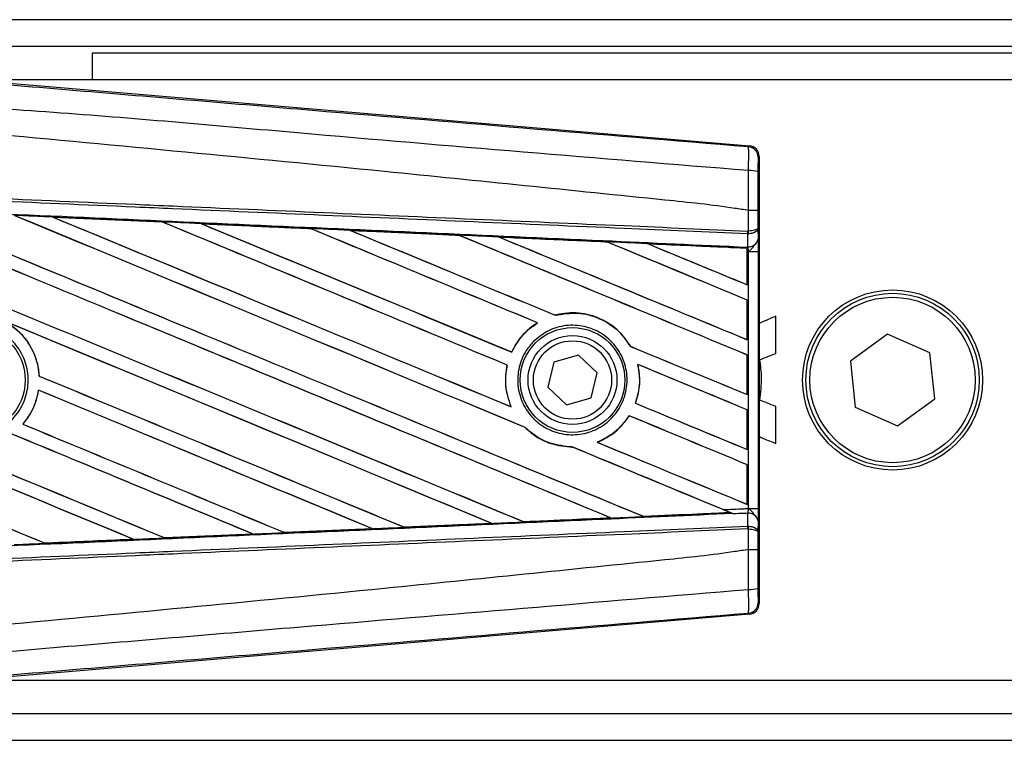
# Model space of a CAD drawing. Header units: millimetres. Extents: x 0 to 420, y 0 to 297.
# Tile 20 of 67: x 61.35 to 67.95, y 247.36 to 252.19. Entities that reach past the tile are written whole.
import ezdxf

# ---------------------------------------------------------------- set-up
doc = ezdxf.new("R2010")
doc.units = ezdxf.units.MM

msp = doc.modelspace()

# ---------------------------------------------------------------- linework, layer by layer
at = {"color": 7, "linetype": 'Continuous', "lineweight": 25}
for p, q in [((213.20841, 252.19095), (58.2617, 252.19095)), ((213.15305, 252.01209), (60.721, 252.01209)), ((61.83887, 251.96738), (61.83887, 251.78852)), ((212.97419, 251.96738), (61.83887, 251.96738)), ((60.93982, 251.79382), (66.24441, 251.34654)), ((68.09891, 251.78852), (61.00266, 251.78852)), ((66.23742, 251.34012), (66.24441, 251.34654)), ((66.30994, 251.27525), (66.30295, 251.26883)), ((66.30994, 251.27525), (66.30994, 248.27748)), ((61.57382, 250.86829), (62.30831, 250.8357)), ((61.57417, 250.86817), (61.57382, 250.86829)), ((61.57417, 250.86817), (61.57728, 250.86728)), ((66.23762, 250.91248), (66.23768, 250.91248)), ((66.23762, 250.77464), (66.23762, 250.91248)), ((66.30191, 250.91231), (66.30191, 250.79314)), ((62.30831, 250.8357), (62.30872, 250.8355)), ((62.30964, 250.83472), (62.30872, 250.8355)), ((62.57031, 250.82384), (62.56967, 250.82407)), ((63.30262, 250.7911), (62.57031, 250.82384)), ((62.57031, 250.82384), (62.57336, 250.82297)), ((63.30185, 250.79146), (63.30262, 250.7911)), ((63.30352, 250.79034), (63.30262, 250.7911)), ((66.30191, 250.79314), (66.30255, 250.72022)), ((63.56741, 250.77923), (63.56629, 250.77966)), ((63.56741, 250.77923), (63.57039, 250.77839)), ((64.29768, 250.74572), (64.29681, 250.74646)), ((64.56549, 250.73435), (64.56837, 250.73353)), ((66.23318, 250.75562), (66.23769, 250.75572)), ((66.23394, 250.66951), (66.23318, 250.75562)), ((66.2348, 250.77464), (66.23762, 250.77464)), ((65.29212, 250.70086), (65.29129, 250.70157)), ((65.56454, 250.68919), (65.56731, 250.6884)), ((66.22998, 250.65898), (65.56454, 250.68919)), ((66.22966, 250.65836), (66.22998, 250.65898)), ((66.22966, 250.65836), (66.22966, 250.41466)), ((66.23005, 250.66041), (66.22998, 250.65898)), ((66.23005, 250.63787), (66.23005, 250.66041)), ((66.23014, 250.66686), (66.23016, 250.66967)), ((66.23016, 250.66967), (66.23394, 250.66951)), ((66.23005, 250.41408), (66.23005, 250.63787)), ((66.23858, 250.63749), (66.23005, 250.63787)), ((66.23858, 248.91523), (66.23858, 250.63749)), ((66.23858, 250.63749), (66.30285, 250.63749)), ((66.30285, 250.63749), (66.30285, 248.91523)), ((66.22966, 250.41466), (66.23005, 250.41408)), ((66.23005, 250.31193), (66.22966, 250.31167)), ((66.22966, 250.31167), (66.22966, 250.04683)), ((66.23005, 250.04625), (66.23005, 250.31193)), ((64.94344, 250.21021), (64.94287, 250.21087)), ((66.42121, 249.95384), (66.42121, 250.20351)), ((64.82364, 250.15963), (64.82495, 250.15951)), ((67.17146, 250.08438), (66.92129, 249.90166)), ((67.45479, 249.95909), (67.17146, 250.08438)), ((65.44806, 250.00204), (65.44719, 250.00197)), ((66.22966, 250.04683), (66.23005, 250.04625)), ((64.6508, 249.96337), (64.65024, 249.96402)), ((65.09842, 249.94373), (64.93343, 249.89478)), ((65.22331, 249.82532), (65.09842, 249.94373)), ((66.23005, 249.9441), (66.22966, 249.94384)), ((66.22966, 249.94384), (66.22966, 249.679)), ((66.23005, 249.67842), (66.23005, 249.9441)), ((67.48794, 249.65107), (67.45479, 249.95909)), ((64.62042, 249.87613), (64.62124, 249.87622)), ((64.93343, 249.89478), (64.89333, 249.72741)), ((65.49559, 249.88117), (65.4966, 249.88033)), ((66.92129, 249.90166), (66.95445, 249.59364)), ((61.48363, 249.80255), (61.48285, 249.80245)), ((65.18321, 249.65795), (65.22331, 249.82532)), ((61.47845, 249.70847), (61.47913, 249.70776)), ((64.89333, 249.72741), (65.01822, 249.609)), ((66.22966, 249.679), (66.23005, 249.67842)), ((65.01822, 249.609), (65.18321, 249.65795)), ((65.48095, 249.62061), (65.48008, 249.62054)), ((66.42121, 249.35009), (66.42121, 249.59976)), ((67.23778, 249.46835), (67.48794, 249.65107)), ((64.64741, 249.59694), (64.64615, 249.59788)), ((65.4388, 249.53691), (65.43932, 249.53627)), ((66.23005, 249.57627), (66.22966, 249.57601)), ((66.22966, 249.57601), (66.22966, 249.31117)), ((66.23005, 249.31059), (66.23005, 249.57627)), ((66.95445, 249.59364), (67.23778, 249.46835)), ((61.37335, 249.48036), (61.37232, 249.48036)), ((64.74105, 249.45825), (64.74222, 249.45818)), ((65.22527, 249.35847), (65.2237, 249.35869)), ((65.05736, 249.3274), (65.05824, 249.32661)), ((66.22966, 249.31117), (66.23005, 249.31059)), ((66.23005, 249.20844), (66.22966, 249.20818)), ((66.22966, 249.20818), (66.22966, 248.94334)), ((66.23005, 248.94276), (66.23005, 249.20844)), ((66.22966, 248.94334), (66.23005, 248.94276)), ((65.53511, 248.8622), (66.11452, 248.8885)), ((66.11236, 248.88905), (66.11452, 248.8885)), ((66.13781, 248.87903), (66.13202, 248.88141)), ((66.23318, 248.79711), (66.23394, 248.88322)), ((66.23858, 248.91523), (66.30285, 248.91523)), ((64.51791, 248.81561), (63.93169, 248.78939)), ((64.51412, 248.81675), (64.51644, 248.81617)), ((64.73302, 248.82594), (64.73234, 248.82659)), ((65.31349, 248.85284), (65.31573, 248.85227)), ((65.53511, 248.8622), (65.53445, 248.86284)), ((66.30255, 248.83251), (66.30191, 248.75959)), ((62.32585, 248.71799), (62.91635, 248.74435)), ((62.91697, 248.74412), (62.32618, 248.71783)), ((62.91391, 248.74496), (62.91635, 248.74435)), ((62.91635, 248.74435), (62.91697, 248.74412)), ((63.12839, 248.75383), (63.12767, 248.75452)), ((63.12895, 248.75356), (63.12839, 248.75383)), ((63.71762, 248.77983), (63.12895, 248.75356)), ((63.71427, 248.7808), (63.71664, 248.78019)), ((63.71664, 248.78019), (63.71762, 248.77983)), ((63.93078, 248.78981), (63.93008, 248.79048)), ((63.93169, 248.78939), (63.93078, 248.78981)), ((66.23318, 248.79711), (66.23769, 248.79701)), ((66.23762, 248.77809), (66.2348, 248.77809)), ((66.23762, 248.64025), (66.23762, 248.77809)), ((66.30191, 248.75959), (66.30191, 248.64042)), ((61.52315, 248.6823), (61.5224, 248.68301)), ((61.52315, 248.6823), (62.11555, 248.70863)), ((61.52335, 248.6822), (61.52315, 248.6823)), ((62.11307, 248.70925), (62.11555, 248.70863)), ((62.11555, 248.70863), (62.11594, 248.70849)), ((62.32585, 248.71799), (62.32511, 248.71869)), ((62.32618, 248.71783), (62.32585, 248.71799)), ((66.23768, 248.64025), (66.23762, 248.64025)), ((66.30295, 248.2839), (66.30994, 248.27748)), ((66.24441, 248.20619), (66.23742, 248.21261)), ((66.24441, 248.20619), (60.93982, 247.75891)), ((61.00266, 247.76421), (68.09891, 247.76421)), ((60.721, 247.54064), (81.42928, 247.54064)), ((58.2617, 247.36178), (81.48139, 247.36178))]:
    msp.add_line(p, q, dxfattribs=at)
for centre, radius in [((67.20462, 249.77636), 0.60365), ((67.20462, 249.77636), 0.58129), ((67.20462, 249.77636), 0.55446), ((61.034, 249.77636), 0.35562), ((65.05832, 249.77636), 0.35106), ((65.05832, 249.77636), 0.2981), ((65.05832, 249.77636), 0.26233)]:
    msp.add_circle(centre, radius, dxfattribs=at)
for centre, radius, start, end in [((66.2314, 251.26883), 0.07155, 0.004605, 85.17567), ((66.25252, 251.01381), 0.16632, 72.682423, 94.906811), ((66.03515, 250.78211), 0.19979, 352.381461, 357.856759), ((66.24036, 250.73259), 0.06341, 264.186936, 348.746154), ((66.03968, 250.76446), 0.1982, 357.472223, 2.944029), ((66.24036, 248.82014), 0.06341, 11.253846, 95.813064), ((66.03515, 248.77062), 0.19979, 2.143241, 7.618539), ((66.03968, 248.78827), 0.1982, 357.055971, 2.527777), ((66.25252, 248.53892), 0.16632, 265.093189, 287.317577), ((66.2314, 248.2839), 0.07155, 274.82433, 359.995395)]:
    msp.add_arc(centre, radius, start, end, dxfattribs=at)
for centre, major_axis, ratio, start_param, end_param in [((66.23839, 251.27525), (0.05267, 0.04842), 0.9999298, 5.5398822, 7.0264884), ((58.4485, 252.1512), (76.71188, -31.77752), 0.0080625, 4.73054, 4.7977625), ((58.4485, 252.1512), (76.66717, -31.759), 0.0080625, 4.7305916, 4.797783), ((58.4485, 250.97512), (76.71188, -31.77752), 0.0080625, 1.4844685, 1.5497155), ((58.4485, 250.97512), (76.66717, -31.759), 0.0080625, 1.4844738, 1.5496877), ((58.4485, 252.51903), (76.71188, -31.77752), 0.0080625, 4.7435023, 4.8082676), ((58.4485, 252.51903), (76.66717, -31.759), 0.0080625, 4.7435622, 4.8082852), ((58.4485, 251.34295), (76.71188, -31.77752), 0.0080625, 1.4920007, 1.5367618), ((58.4485, 251.34295), (76.66717, -31.759), 0.0080625, 1.491968, 1.5367252), ((58.4485, 252.88686), (76.71188, -31.77752), 0.0080625, 4.7564808, 4.7966243), ((58.4485, 252.88686), (76.66717, -31.759), 0.0080625, 4.7565498, 4.7966551), ((58.4485, 249.66549), (76.66757, -3.3484), 0.0174384, 1.5211746, 1.5307369), ((58.4485, 251.71079), (76.71188, -31.77752), 0.0080625, 1.4935829, 1.5237995), ((58.4485, 251.71079), (76.66717, -31.759), 0.0080625, 1.4935466, 1.5237528), ((58.4485, 253.25469), (76.71188, -31.77752), 0.0080625, 4.7694771, 4.7966686), ((58.4485, 253.25469), (76.66717, -31.759), 0.0080625, 4.7695567, 4.7967086), ((58.4485, 249.66549), (76.66757, -3.3484), 0.0174384, 1.50819, 1.5177301), ((58.4485, 252.07862), (76.71188, -31.77752), 0.0080625, 1.4909186, 1.510827), ((58.4485, 252.07862), (76.66717, -31.759), 0.0080625, 1.490887, 1.5107682), ((58.4485, 253.62252), (76.71188, -31.77752), 0.0080625, 4.7824925, 4.8004965), ((58.4485, 253.62252), (76.66717, -31.759), 0.0080625, 4.7825851, 4.8005386), ((58.4485, 249.66549), (76.66757, -3.3484), 0.0174384, 1.495191, 1.5047017), ((58.4485, 252.44645), (76.71188, -31.77752), 0.0080625, 1.4725233, 1.4978432), ((58.4485, 252.44645), (76.66717, -31.759), 0.0080625, 1.472469, 1.4977693), ((58.4485, 253.99035), (76.71188, -31.77752), 0.0080625, 4.7955283, 4.8173417), ((58.4485, 253.99035), (76.66717, -31.759), 0.0080625, 4.7956373, 4.817396), ((58.4485, 249.66549), (76.66757, -3.3484), 0.0174384, 1.4821755, 1.4916495), ((58.4485, 252.81428), (76.71188, -31.77752), 0.0080625, 1.4725233, 1.4848473), ((58.4485, 252.81428), (76.66717, -31.759), 0.0080625, 1.472469, 1.4847537), ((58.4485, 254.35818), (76.71188, -31.77752), 0.0080625, 4.8085854, 4.8173417), ((58.4485, 254.35818), (76.66717, -31.759), 0.0080625, 4.8087157, 4.817396), ((58.4485, 249.66549), (76.66757, -3.3484), 0.0174384, 1.4698908, 1.478571), ((58.4485, 251.04771), (76.66717, -31.759), 0.0080625, 4.7157288, 4.7663143), ((58.4485, 251.04771), (76.71188, -31.77752), 0.0080625, 4.7157288, 4.7662988), ((58.4485, 250.60729), (76.71188, -31.77752), 0.0080625, 1.4949342, 1.5376601), ((58.4485, 250.60729), (76.66717, -31.759), 0.0080625, 1.4949375, 1.5375119), ((58.4485, 249.5038), (76.71188, -31.77752), 0.0080625, 1.5263102, 1.5671512), ((58.4485, 249.5038), (76.66717, -31.759), 0.0080625, 1.5263198, 1.5671374), ((58.4485, 253.62252), (76.71188, -31.77752), 0.0080625, 4.8070888, 4.8173417), ((58.4485, 253.62252), (76.66717, -31.759), 0.0080625, 4.8071536, 4.817396), ((58.4485, 252.07862), (76.71188, -31.77752), 0.0080625, 1.4725233, 1.4821426), ((58.4485, 252.07862), (76.66717, -31.759), 0.0080625, 1.472469, 1.4820756), ((58.4485, 251.78337), (76.71188, -31.77752), 0.0080625, 4.7552941, 4.7872672), ((58.4485, 251.78337), (76.66717, -31.759), 0.0080625, 4.7553273, 4.7872878), ((58.4485, 250.67988), (76.71188, -31.77752), 0.0080625, 4.7227138, 4.7558224), ((58.4485, 250.67988), (76.66717, -31.759), 0.0080625, 4.7227276, 4.7558335), ((58.4485, 250.23946), (76.71188, -31.77752), 0.0080625, 1.5053953, 1.5346283), ((58.4485, 250.23946), (76.66717, -31.759), 0.0080625, 1.505399, 1.5345964), ((58.4485, 253.25469), (76.71188, -31.77752), 0.0080625, 4.8075194, 4.8173417), ((58.4485, 253.25469), (76.66717, -31.759), 0.0080625, 4.8075844, 4.817396), ((58.4485, 251.71079), (76.71188, -31.77752), 0.0080625, 1.4725233, 1.482886), ((58.4485, 251.71079), (76.66717, -31.759), 0.0080625, 1.472469, 1.4828257), ((58.4485, 251.41554), (76.71188, -31.77752), 0.0080625, 4.7538521, 4.7767798), ((58.4485, 251.41554), (76.66717, -31.759), 0.0080625, 4.7538879, 4.7767986), ((58.4485, 249.87163), (76.71188, -31.77752), 0.0080625, 1.5158534, 1.5369497), ((58.4485, 249.87163), (76.66717, -31.759), 0.0080625, 1.5158593, 1.5369218), ((58.4485, 252.88686), (76.71188, -31.77752), 0.0080625, 4.8041637, 4.8173417), ((58.4485, 252.88686), (76.66717, -31.759), 0.0080625, 4.8042359, 4.817396), ((58.4485, 251.34295), (76.71188, -31.77752), 0.0080625, 1.4746438, 1.4878779), ((58.4485, 251.34295), (76.66717, -31.759), 0.0080625, 1.4740067, 1.4878161), ((58.4485, 249.88724), (76.66757, 3.3484), 0.0174384, 4.8041838, 4.8117568), ((58.4485, 251.34295), (76.71188, -31.77752), 0.0080625, 1.4739962, 1.4746438), ((58.4485, 249.88724), (76.66757, 3.3484), 0.0174384, 4.7831864, 4.790826), ((58.4485, 249.88724), (76.66757, 3.3484), 0.0174384, 4.7936815, 4.8012897), ((58.4485, 249.88724), (76.66757, 3.3484), 0.0174384, 4.7622128, 4.7699042), ((58.4485, 249.88724), (76.66757, 3.3484), 0.0174384, 4.7726972, 4.7803646), ((58.4485, 249.88724), (76.66757, 3.3484), 0.0174384, 4.7517321, 4.7594438), ((66.23839, 248.27748), (0.05267, -0.04842), 0.9999298, 5.5398822, 7.0264884)]:
    msp.add_ellipse(centre, major_axis=major_axis, ratio=ratio, start_param=start_param, end_param=end_param, dxfattribs=at)
for points, knots in [([(58.46315, 251.99216), (58.9917, 251.94762), (60.04879, 251.85855), (61.63396, 251.72534), (63.69885, 251.55214), (65.23149, 251.42413), (66.23742, 251.34012)], [0, 0, 0, 0, 0.2036202, 0.4072406, 0.6109477, 1, 1, 1, 1]), ([(66.23829, 251.17953), (65.23123, 251.26183), (63.69635, 251.38728), (61.62812, 251.57396), (60.03866, 251.66578), (58.98068, 251.85948), (58.4498, 251.83277), (58.4498, 251.83277)], [0, 0, 0, 0, 0.3887669, 0.5925279, 0.7962893, 0.9999993, 1, 1, 1, 1]), ([(66.23762, 250.91248), (66.20758, 250.9173), (66.02218, 250.94707), (65.20873, 251.02988), (63.53739, 251.20245), (61.12603, 251.42957), (59.34137, 251.59463), (58.4485, 251.67721)], [0, 0, 0, 0, 0.0117013, 0.0722088, 0.3141935, 0.6568871, 1, 1, 1, 1]), ([(66.23829, 251.17953), (66.2388, 251.19918), (66.23982, 251.2385), (66.24022, 251.2884), (66.23969, 251.32408), (66.23856, 251.33848), (66.23766, 251.33978), (66.23742, 251.34012)], [0, 0, 0, 0, 0.2296881, 0.4595969, 0.6887793, 0.9180889, 1, 1, 1, 1]), ([(66.30295, 251.26883), (66.30291, 251.26864), (66.30277, 251.26792), (66.30253, 251.25937), (66.30227, 251.23801), (66.30209, 251.20804), (66.30205, 251.18441), (66.30203, 251.1726)], [0, 0, 0, 0, 0.0821077, 0.3116546, 0.5407071, 0.7703697, 1, 1, 1, 1]), ([(66.23768, 250.91248), (66.23773, 250.936), (66.23791, 251.02517), (66.23813, 251.11408), (66.23829, 251.17953)], [0, 0, 0, 0, 0.2638842, 1, 1, 1, 1]), ([(66.30203, 251.1726), (66.30198, 251.10877), (66.30192, 251.02211), (66.30191, 250.9352), (66.30191, 250.91231)], [0, 0, 0, 0, 0.7365741, 1, 1, 1, 1]), ([(66.23318, 250.75562), (65.95692, 250.76767), (65.34552, 250.79434), (64.39739, 250.83569), (63.38902, 250.87967), (62.63193, 250.91269), (61.8748, 250.94572), (61.11768, 250.97874), (59.89138, 251.03223), (59.00138, 251.07104), (58.44816, 251.09517)], [0, 0, 0, 0, 0.1067875, 0.2363437, 0.3660007, 0.4956801, 0.5280685, 0.6576247, 0.7871808, 1, 1, 1, 1]), ([(58.44898, 251.11415), (59.00226, 251.09002), (59.89236, 251.05121), (61.11879, 250.99773), (61.87598, 250.96471), (62.63319, 250.93169), (63.39035, 250.89868), (64.39883, 250.8547), (65.34705, 250.81335), (65.95852, 250.78669), (66.2348, 250.77464)], [0, 0, 0, 0, 0.2128192, 0.3423754, 0.4719316, 0.50432, 0.6339994, 0.7636564, 0.8932125, 1, 1, 1, 1]), ([(58.4446, 251.01378), (58.54356, 251.00946), (59.03838, 250.98785), (59.92902, 250.94878), (61.11616, 250.89638), (62.30262, 250.84369), (63.29054, 250.79954), (64.27763, 250.75522), (65.19207, 250.71399), (65.90804, 250.68149), (66.23014, 250.66686)], [0, 0, 0, 0, 0.0380636, 0.1903223, 0.342581, 0.4948397, 0.6470984, 0.723226, 0.8754847, 1, 1, 1, 1]), ([(61.57382, 250.86829), (61.56044, 250.86889), (61.49358, 250.87185), (61.40728, 250.87567), (61.33434, 250.8789), (61.3149, 250.87976)], [0, 0, 0, 0, 0.1549567, 0.7747838, 1, 1, 1, 1]), ([(62.30872, 250.8355), (62.3062, 250.83561), (62.06141, 250.84652), (61.81653, 250.8574), (61.57417, 250.86817)], [0, 0, 0, 0, 0.0102907, 1, 1, 1, 1]), ([(66.30191, 250.91231), (66.30181, 250.91232), (66.30137, 250.91234), (66.29586, 250.91239), (66.2815, 250.91243), (66.26144, 250.91246), (66.2456, 250.91247), (66.23768, 250.91248)], [0, 0, 0, 0, 0.0716067, 0.3068114, 0.5378745, 0.7689372, 1, 1, 1, 1]), ([(62.56967, 250.82407), (62.5563, 250.82467), (62.48945, 250.82764), (62.40233, 250.83152), (62.32858, 250.8348), (62.30831, 250.8357)], [0, 0, 0, 0, 0.1534731, 0.767366, 1, 1, 1, 1]), ([(62.56967, 250.82407), (62.71427, 250.81764), (62.91526, 250.80869), (63.15929, 250.79781), (63.25876, 250.79338), (63.30185, 250.79146)], [0, 0, 0, 0, 0.5923667, 0.823393, 1, 1, 1, 1]), ([(63.56629, 250.77966), (63.55293, 250.78025), (63.48611, 250.78324), (63.39796, 250.78717), (63.32317, 250.79051), (63.30185, 250.79146)], [0, 0, 0, 0, 0.15162012, 0.75810089, 1, 1, 1, 1]), ([(66.30191, 250.79314), (66.30191, 250.7931), (66.30186, 250.79205), (66.30069, 250.78893), (66.29403, 250.78407), (66.27943, 250.7793), (66.26019, 250.77586), (66.24518, 250.77505), (66.23762, 250.77464)], [0, 0, 0, 0, 0.00531559, 0.11769986, 0.35085354, 0.57006788, 0.78357989, 1, 1, 1, 1]), ([(66.30191, 250.79314), (66.30191, 250.79305), (66.30187, 250.79093), (66.30071, 250.78462), (66.29407, 250.77479), (66.27948, 250.76515), (66.26025, 250.75817), (66.24525, 250.75654), (66.23769, 250.75572)], [0, 0, 0, 0, 0.0053156, 0.1176999, 0.3508535, 0.5700679, 0.7835799, 1, 1, 1, 1]), ([(63.56629, 250.77966), (63.61744, 250.77737), (63.73417, 250.77216), (63.91906, 250.7639), (64.11096, 250.75533), (64.23727, 250.74968), (64.29543, 250.74708)], [0, 0, 0, 0, 0.2103832, 0.4801439, 0.7606264, 1, 1, 1, 1]), ([(64.29681, 250.74646), (64.22402, 250.74973), (63.98096, 250.76067), (63.73777, 250.77159), (63.56741, 250.77923)], [0, 0, 0, 0, 0.2994906, 1, 1, 1, 1]), ([(64.56361, 250.73508), (64.55025, 250.73568), (64.48347, 250.73866), (64.39408, 250.74266), (64.31804, 250.74607), (64.29543, 250.74708)], [0, 0, 0, 0, 0.1494253, 0.747127, 1, 1, 1, 1]), ([(64.29543, 250.74708), (64.29593, 250.74686), (64.29666, 250.74654), (64.29678, 250.74648), (64.29681, 250.74646)], [0, 0, 0, 0, 0.6976298, 1, 1, 1, 1]), ([(64.56361, 250.73508), (64.63763, 250.73177), (64.79185, 250.72486), (65.02972, 250.71421), (65.19747, 250.70669), (65.28505, 250.70277), (65.28896, 250.70259)], [0, 0, 0, 0, 0.3060679, 0.6376123, 0.9838287, 1, 1, 1, 1]), ([(64.56549, 250.73435), (64.56525, 250.73444), (64.56489, 250.73457), (64.56392, 250.73495), (64.56361, 250.73508)], [0, 0, 0, 0, 0.6753525, 1, 1, 1, 1]), ([(65.29129, 250.70157), (65.28138, 250.70202), (65.03955, 250.71296), (64.79756, 250.72388), (64.56549, 250.73435)], [0, 0, 0, 0, 0.040966, 1, 1, 1, 1]), ([(66.30255, 250.72022), (66.30264, 250.70824), (66.30279, 250.68592), (66.30285, 250.65503), (66.30285, 250.63971), (66.30285, 250.63749)], [0, 0, 0, 0, 0.4975078, 0.9271867, 1, 1, 1, 1]), ([(65.56151, 250.69038), (65.54816, 250.69098), (65.48143, 250.69397), (65.39059, 250.69804), (65.31307, 250.70151), (65.28896, 250.70259)], [0, 0, 0, 0, 0.1469211, 0.7346058, 1, 1, 1, 1]), ([(65.28896, 250.70259), (65.28966, 250.70229), (65.29089, 250.70176), (65.29117, 250.70163), (65.29129, 250.70157)], [0, 0, 0, 0, 0.5692261, 1, 1, 1, 1]), ([(65.56151, 250.69038), (65.64586, 250.6866), (65.8264, 250.67851), (66.04923, 250.66851), (66.18769, 250.66231), (66.23005, 250.66041)], [0, 0, 0, 0, 0.37841711, 0.80985914, 1, 1, 1, 1]), ([(65.56454, 250.68919), (65.56425, 250.6893), (65.56371, 250.6895), (65.56219, 250.69011), (65.56151, 250.69038)], [0, 0, 0, 0, 0.5548092, 1, 1, 1, 1]), ([(66.23005, 250.63787), (66.23005, 250.64374), (66.23006, 250.65464), (66.23012, 250.66481), (66.23016, 250.66904), (66.23016, 250.66967)], [0, 0, 0, 0, 0.4979723, 0.9247743, 1, 1, 1, 1]), ([(66.23014, 250.66686), (66.23012, 250.66496), (66.23009, 250.66228), (66.23006, 250.66083), (66.23005, 250.66041)], [0, 0, 0, 0, 0.70818075, 1, 1, 1, 1]), ([(66.23858, 250.63749), (66.23852, 250.63835), (66.23809, 250.6443), (66.23678, 250.65631), (66.23493, 250.66488), (66.23394, 250.66951)], [0, 0, 0, 0, 0.0718682, 0.4987863, 1, 1, 1, 1]), ([(66.23858, 250.63749), (66.23871, 250.6376), (66.244, 250.64182), (66.25719, 250.65247), (66.26851, 250.66487), (66.27537, 250.67238)], [0, 0, 0, 0, 0.0099417, 0.4001815, 1, 1, 1, 1]), ([(65.44806, 250.00204), (65.42424, 250.03633), (65.37155, 250.11218), (65.24976, 250.19264), (65.10186, 250.23283), (64.99639, 250.22488), (64.94519, 250.21148), (64.94287, 250.21087)], [0, 0, 0, 0, 0.2124905, 0.4699569, 0.7284596, 0.9876644, 1, 1, 1, 1]), ([(64.94344, 250.21021), (64.99353, 250.21843), (65.0939, 250.23489), (65.24338, 250.19419), (65.36795, 250.11507), (65.42218, 250.03767), (65.44719, 250.00197)], [0, 0, 0, 0, 0.2586156, 0.5182547, 0.7778659, 1, 1, 1, 1]), ([(66.42121, 250.20351), (66.38683, 250.18878), (66.34971, 250.17287), (66.31267, 250.15678), (66.30994, 250.15559)], [0, 0, 0, 0, 0.92629845, 1, 1, 1, 1]), ([(60.76953, 250.04331), (60.80248, 250.07008), (60.86837, 250.12362), (60.99384, 250.15669), (61.12168, 250.14904), (61.24021, 250.09875), (61.3353, 250.01224), (61.39639, 249.89909), (61.41656, 249.77216), (61.3936, 249.64575), (61.33014, 249.53406), (61.23329, 249.44965), (61.11391, 249.40202), (60.98546, 249.3966), (60.86243, 249.43403), (60.75873, 249.5101), (60.68612, 249.61616), (60.65262, 249.74039), (60.66248, 249.86815), (60.70641, 249.97247), (60.75199, 250.02363), (60.76953, 250.04331)], [0, 0, 0, 0, 0.0537008, 0.107401, 0.161118, 0.214849, 0.268575, 0.3222758, 0.3759418, 0.429583, 0.4832243, 0.5368906, 0.5905915, 0.6443177, 0.6980486, 0.7517655, 0.8054595, 0.8591318, 0.9127903, 0.9664454, 1, 1, 1, 1]), ([(61.24604, 250.17265), (61.27227, 250.15651), (61.34149, 250.11391), (61.42713, 250.01034), (61.47349, 249.89484), (61.48071, 249.82358), (61.48285, 249.80245)], [0, 0, 0, 0, 0.2012869, 0.5312186, 0.8609815, 1, 1, 1, 1]), ([(61.48363, 249.80255), (61.48289, 249.81197), (61.47823, 249.87159), (61.44519, 249.97888), (61.36299, 250.09623), (61.28837, 250.14631), (61.25577, 250.16819)], [0, 0, 0, 0, 0.0633447, 0.4007335, 0.7381907, 1, 1, 1, 1]), ([(64.82364, 250.15963), (64.81942, 250.15698), (64.78822, 250.13736), (64.72074, 250.08135), (64.67216, 250.01148), (64.65066, 249.96494), (64.65024, 249.96402)], [0, 0, 0, 0, 0.0566586, 0.4186058, 0.988574, 1, 1, 1, 1]), ([(64.6508, 249.96337), (64.67574, 250.00735), (64.72004, 250.08549), (64.79303, 250.137), (64.82495, 250.15951)], [0, 0, 0, 0, 0.5628369, 1, 1, 1, 1]), ([(64.79652, 250.03389), (64.82844, 250.06047), (64.89227, 250.11361), (65.01456, 250.14735), (65.13971, 250.14126), (65.2563, 250.09322), (65.35021, 250.00934), (65.41089, 249.89916), (65.43159, 249.77542), (65.41029, 249.65207), (65.34958, 249.54275), (65.25614, 249.4595), (65.14019, 249.41169), (65.01465, 249.40495), (64.89378, 249.44032), (64.7915, 249.51386), (64.71955, 249.61703), (64.68583, 249.73809), (64.69438, 249.86274), (64.73615, 249.96454), (64.77979, 250.01468), (64.79652, 250.03389)], [0, 0, 0, 0, 0.053804, 0.1076031, 0.1615183, 0.2155014, 0.269422, 0.323168, 0.3767051, 0.4301008, 0.4834934, 0.5370217, 0.5907565, 0.6446694, 0.6986525, 0.7525749, 0.8063418, 0.8599294, 0.9133852, 0.9668046, 1, 1, 1, 1]), ([(66.31453, 249.91185), (66.33411, 249.92014), (66.36932, 249.93504), (66.40526, 249.94806), (66.42121, 249.95384)], [0, 0, 0, 0, 0.5562157, 1, 1, 1, 1]), ([(64.62042, 249.87613), (64.61702, 249.85794), (64.60439, 249.7904), (64.61075, 249.69321), (64.63719, 249.622), (64.64615, 249.59788)], [0, 0, 0, 0, 0.1960692, 0.727723, 1, 1, 1, 1]), ([(64.64741, 249.59694), (64.63138, 249.64437), (64.60058, 249.73553), (64.61455, 249.83061), (64.62124, 249.87622)], [0, 0, 0, 0, 0.520389, 1, 1, 1, 1]), ([(65.49559, 249.88117), (65.5031, 249.83161), (65.51648, 249.74329), (65.49119, 249.65799), (65.48008, 249.62054)], [0, 0, 0, 0, 0.5610233, 1, 1, 1, 1]), ([(65.48095, 249.62061), (65.4877, 249.64185), (65.50968, 249.71095), (65.5127, 249.80132), (65.49964, 249.86541), (65.4966, 249.88033)], [0, 0, 0, 0, 0.2539841, 0.8264322, 1, 1, 1, 1]), ([(66.31453, 249.64061), (66.32084, 249.69162), (66.33205, 249.78216), (66.31986, 249.87243), (66.31453, 249.91185)], [0, 0, 0, 0, 0.5634077, 1, 1, 1, 1]), ([(61.47845, 249.70847), (61.46653, 249.65928), (61.44629, 249.57572), (61.39388, 249.50815), (61.37232, 249.48036)], [0, 0, 0, 0, 0.58867165, 1, 1, 1, 1]), ([(61.37335, 249.48036), (61.38861, 249.4997), (61.4351, 249.55863), (61.46717, 249.63955), (61.4775, 249.69846), (61.47913, 249.70776)], [0, 0, 0, 0, 0.2914904, 0.8881008, 1, 1, 1, 1]), ([(66.42121, 249.59976), (66.40114, 249.60717), (66.36541, 249.62035), (66.33003, 249.63444), (66.31453, 249.64061)], [0, 0, 0, 0, 0.5618486, 1, 1, 1, 1]), ([(65.4388, 249.53691), (65.40809, 249.49645), (65.3501, 249.42005), (65.26414, 249.37832), (65.2237, 249.35869)], [0, 0, 0, 0, 0.5295417, 1, 1, 1, 1]), ([(65.22527, 249.35847), (65.26752, 249.37933), (65.35293, 249.42149), (65.41032, 249.49774), (65.43932, 249.53627)], [0, 0, 0, 0, 0.4947316, 1, 1, 1, 1]), ([(64.74105, 249.45825), (64.75458, 249.44575), (64.80503, 249.39913), (64.91108, 249.34089), (65.00982, 249.33131), (65.05824, 249.32661)], [0, 0, 0, 0, 0.1573825, 0.5868292, 1, 1, 1, 1]), ([(65.05736, 249.3274), (65.00714, 249.33253), (64.9064, 249.34284), (64.80204, 249.40252), (64.75366, 249.44753), (64.74222, 249.45818)], [0, 0, 0, 0, 0.431457, 0.865462, 1, 1, 1, 1]), ([(66.30994, 249.39794), (66.31962, 249.39369), (66.3566, 249.37748), (66.39377, 249.36172), (66.42121, 249.35009)], [0, 0, 0, 0, 0.26191899, 1, 1, 1, 1]), ([(66.13202, 248.88141), (65.84261, 248.86827), (65.1593, 248.83726), (64.27763, 248.79751), (63.29054, 248.75319), (62.30262, 248.70904), (61.11616, 248.65635), (59.92902, 248.60395), (59.03838, 248.56488), (58.54356, 248.54327), (58.4446, 248.53894)], [0, 0, 0, 0, 0.11330093, 0.26751, 0.34461273, 0.49882179, 0.65303083, 0.80723985, 0.96144886, 1, 1, 1, 1]), ([(66.11763, 248.88728), (66.0484, 248.88418), (65.85499, 248.87551), (65.66147, 248.86683), (65.53723, 248.86126)], [0, 0, 0, 0, 0.3579755, 1, 1, 1, 1]), ([(66.0682, 248.9078), (66.11515, 248.90985), (66.17194, 248.91233), (66.22873, 248.91481), (66.23858, 248.91523)], [0, 0, 0, 0, 0.8265638, 1, 1, 1, 1]), ([(66.13781, 248.87903), (66.12257, 248.88531), (66.09951, 248.89481), (66.07613, 248.90451), (66.0682, 248.9078)], [0, 0, 0, 0, 0.6608732, 1, 1, 1, 1]), ([(66.11452, 248.8885), (66.11476, 248.88841), (66.11522, 248.88825), (66.11685, 248.8876), (66.11763, 248.88728)], [0, 0, 0, 0, 0.5174533, 1, 1, 1, 1]), ([(66.11763, 248.88728), (66.12007, 248.88629), (66.12438, 248.88455), (66.12971, 248.88236), (66.13202, 248.88141)], [0, 0, 0, 0, 0.5670555, 1, 1, 1, 1]), ([(66.23394, 248.88322), (66.22654, 248.8829), (66.1945, 248.8815), (66.16245, 248.8801), (66.13781, 248.87903)], [0, 0, 0, 0, 0.231001, 1, 1, 1, 1]), ([(66.23394, 248.88322), (66.2341, 248.88387), (66.23514, 248.88812), (66.23685, 248.8975), (66.23808, 248.90839), (66.23851, 248.9143), (66.23858, 248.91523)], [0, 0, 0, 0, 0.0771068, 0.5053181, 0.9215233, 1, 1, 1, 1]), ([(66.27537, 248.88035), (66.26851, 248.88786), (66.25719, 248.90026), (66.244, 248.91091), (66.23871, 248.91513), (66.23858, 248.91523)], [0, 0, 0, 0, 0.5998185, 0.9900583, 1, 1, 1, 1]), ([(66.30285, 248.91523), (66.30284, 248.89997), (66.30281, 248.87163), (66.30266, 248.84518), (66.30257, 248.83418), (66.30255, 248.83251)], [0, 0, 0, 0, 0.4977123, 0.9237782, 1, 1, 1, 1]), ([(63.93078, 248.78981), (63.98, 248.79202), (64.17527, 248.8008), (64.37045, 248.80959), (64.51644, 248.81617)], [0, 0, 0, 0, 0.2520371, 1, 1, 1, 1]), ([(64.51644, 248.81617), (64.51664, 248.8161), (64.51691, 248.816), (64.51771, 248.81569), (64.51791, 248.81561)], [0, 0, 0, 0, 0.748666, 1, 1, 1, 1]), ([(64.51791, 248.81561), (64.53127, 248.8162), (64.60345, 248.81943), (64.67562, 248.82266), (64.73444, 248.8253)], [0, 0, 0, 0, 0.18503, 1, 1, 1, 1]), ([(64.73302, 248.82594), (64.90923, 248.83389), (65.1035, 248.84266), (65.29768, 248.85145), (65.31573, 248.85227)], [0, 0, 0, 0, 0.9070225, 1, 1, 1, 1]), ([(64.73444, 248.8253), (64.73391, 248.82553), (64.73316, 248.82585), (64.73305, 248.82592), (64.73302, 248.82594)], [0, 0, 0, 0, 0.6973497, 1, 1, 1, 1]), ([(65.3179, 248.85143), (65.23055, 248.84752), (65.03612, 248.83881), (64.84158, 248.8301), (64.73444, 248.8253)], [0, 0, 0, 0, 0.4492129, 1, 1, 1, 1]), ([(65.31573, 248.85227), (65.31595, 248.85219), (65.3163, 248.85207), (65.31745, 248.85161), (65.3179, 248.85143)], [0, 0, 0, 0, 0.615701, 1, 1, 1, 1]), ([(65.3179, 248.85143), (65.33125, 248.85203), (65.39799, 248.85502), (65.4711, 248.8583), (65.53085, 248.86098), (65.53723, 248.86126)], [0, 0, 0, 0, 0.1825482, 0.9127414, 1, 1, 1, 1]), ([(65.53723, 248.86126), (65.53657, 248.86155), (65.53541, 248.86205), (65.5352, 248.86216), (65.53511, 248.8622)], [0, 0, 0, 0, 0.5769873, 1, 1, 1, 1]), ([(58.44816, 248.45756), (59.00138, 248.48169), (59.89138, 248.5205), (61.11768, 248.57399), (61.8748, 248.60701), (62.63193, 248.64003), (63.38902, 248.67305), (64.39739, 248.71703), (65.34552, 248.75839), (65.95692, 248.78506), (66.23318, 248.79711)], [0, 0, 0, 0, 0.2128192, 0.3423754, 0.4719315, 0.5043199, 0.6339993, 0.7636563, 0.8932125, 1, 1, 1, 1]), ([(66.2348, 248.77809), (65.95852, 248.76604), (65.34705, 248.73938), (64.39883, 248.69803), (63.39035, 248.65405), (62.63319, 248.62104), (61.87598, 248.58802), (61.11879, 248.555), (59.89236, 248.50152), (59.00226, 248.46271), (58.44898, 248.43858)], [0, 0, 0, 0, 0.1067875, 0.2363437, 0.3660006, 0.49568, 0.5280684, 0.6576246, 0.7871807, 1, 1, 1, 1]), ([(62.91697, 248.74412), (62.93034, 248.74471), (62.99951, 248.74779), (63.07016, 248.75094), (63.12745, 248.7535), (63.12895, 248.75356)], [0, 0, 0, 0, 0.1891642, 0.97877353, 1, 1, 1, 1]), ([(63.12839, 248.75383), (63.24771, 248.75917), (63.44383, 248.76795), (63.63987, 248.77675), (63.71664, 248.78019)], [0, 0, 0, 0, 0.6083995, 1, 1, 1, 1]), ([(63.71762, 248.77983), (63.73098, 248.78043), (63.80234, 248.78361), (63.8737, 248.7868), (63.93169, 248.78939)], [0, 0, 0, 0, 0.1872412, 1, 1, 1, 1]), ([(66.23762, 248.77809), (66.24518, 248.77768), (66.26019, 248.77687), (66.27943, 248.77343), (66.29403, 248.76866), (66.30069, 248.7638), (66.30186, 248.76068), (66.30191, 248.75963), (66.30191, 248.75959)], [0, 0, 0, 0, 0.2164201, 0.4299321, 0.6491465, 0.8823001, 0.9946844, 1, 1, 1, 1]), ([(66.23769, 248.79701), (66.24525, 248.79619), (66.26025, 248.79456), (66.27948, 248.78758), (66.29407, 248.77794), (66.30071, 248.76811), (66.30187, 248.7618), (66.30191, 248.75968), (66.30191, 248.75959)], [0, 0, 0, 0, 0.2164201, 0.4299321, 0.6491465, 0.8823001, 0.9946844, 1, 1, 1, 1]), ([(61.31449, 248.67295), (61.32787, 248.67354), (61.39749, 248.67662), (61.4671, 248.67971), (61.52335, 248.6822)], [0, 0, 0, 0, 0.1920833, 1, 1, 1, 1]), ([(62.11594, 248.70849), (61.95441, 248.70132), (61.75689, 248.69255), (61.55933, 248.68379), (61.52335, 248.6822)], [0, 0, 0, 0, 0.8178524, 1, 1, 1, 1]), ([(62.11594, 248.70849), (62.12931, 248.70908), (62.1994, 248.71219), (62.26947, 248.71531), (62.32618, 248.71783)], [0, 0, 0, 0, 0.1907829, 1, 1, 1, 1]), ([(66.23762, 248.64025), (66.20758, 248.63542), (66.02218, 248.60566), (65.20873, 248.52285), (63.53739, 248.35028), (61.12603, 248.12316), (59.34137, 247.9581), (58.4485, 247.87552)], [0, 0, 0, 0, 0.0117013, 0.0722088, 0.3141935, 0.6568871, 1, 1, 1, 1]), ([(66.23768, 248.64025), (66.2456, 248.64026), (66.26144, 248.64026), (66.2815, 248.6403), (66.29586, 248.64034), (66.30137, 248.64039), (66.30181, 248.64041), (66.30191, 248.64042)], [0, 0, 0, 0, 0.2310628, 0.4621255, 0.6931886, 0.9283933, 1, 1, 1, 1]), ([(66.23829, 248.3732), (66.23813, 248.43865), (66.23791, 248.52756), (66.23773, 248.61672), (66.23768, 248.64025)], [0, 0, 0, 0, 0.7361158, 1, 1, 1, 1]), ([(66.30191, 248.64042), (66.30191, 248.61752), (66.30192, 248.53062), (66.30198, 248.44396), (66.30203, 248.38013)], [0, 0, 0, 0, 0.2634259, 1, 1, 1, 1]), ([(58.4498, 247.71996), (58.4498, 247.71996), (58.97956, 247.76435), (60.03918, 247.85401), (61.62798, 247.98737), (63.69642, 248.16092), (65.23126, 248.2891), (66.23829, 248.3732)], [0, 0, 0, 0, 0.0000007, 0.2037107, 0.4074721, 0.6112331, 1, 1, 1, 1]), ([(66.23742, 248.21261), (66.23805, 248.21481), (66.23931, 248.21921), (66.24015, 248.25055), (66.24004, 248.29616), (66.23922, 248.34023), (66.23848, 248.36654), (66.23829, 248.3732)], [0, 0, 0, 0, 0.2310896, 0.4626691, 0.6930315, 0.9222733, 1, 1, 1, 1]), ([(66.30203, 248.38013), (66.30203, 248.37613), (66.30205, 248.36032), (66.30214, 248.33383), (66.30235, 248.30646), (66.30263, 248.28773), (66.30284, 248.28517), (66.30295, 248.2839)], [0, 0, 0, 0, 0.077747, 0.3068364, 0.5369565, 0.7685092, 1, 1, 1, 1]), ([(66.23742, 248.21261), (65.23149, 248.1286), (63.69908, 248.00061), (61.63418, 247.82741), (60.04902, 247.6942), (58.9917, 247.60511), (58.46316, 247.56057)], [0, 0, 0, 0, 0.3890527, 0.5926729, 0.7963808, 1, 1, 1, 1])]:
    msp.add_open_spline(points, degree=3, knots=knots, dxfattribs=at)

doc.saveas('drawing.dxf')
